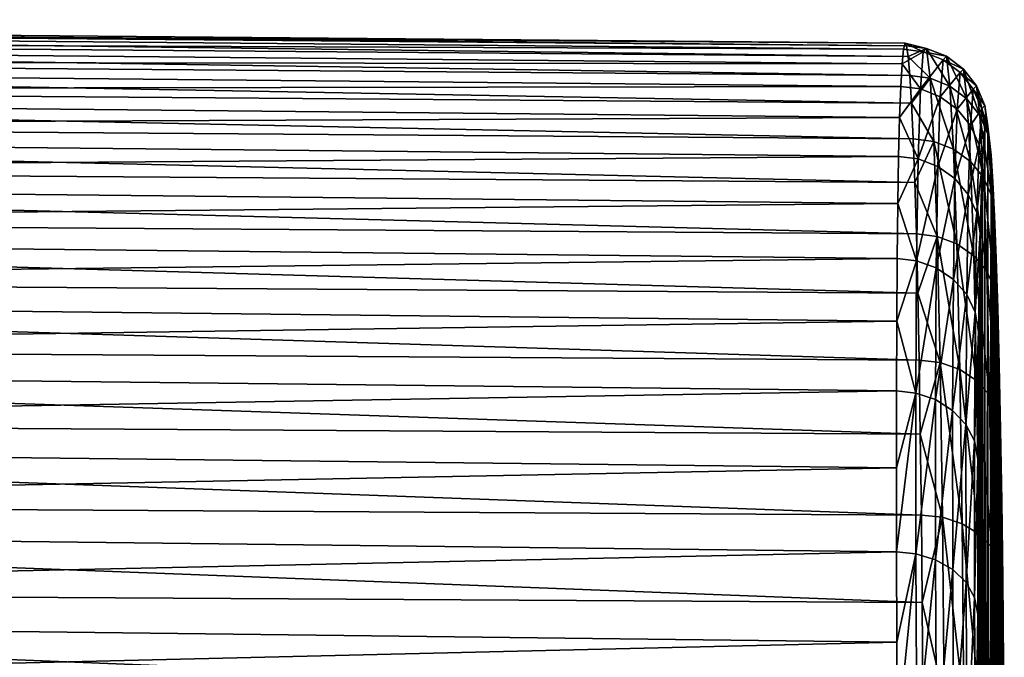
# Model space of a CAD drawing. Header units: metres. Extents: x -27 to 80, y -171 to 27.
# Tile 117 of 117: x 71 to 80, y 15 to 21. Entities that reach past the tile are written whole.
import ezdxf

# ---------------------------------------------------------------- set-up
doc = ezdxf.new("R2010")
doc.units = ezdxf.units.M
doc.layers.add('solid_509380_SW0003', color=7, linetype='CONTINUOUS')

msp = doc.modelspace()

# ---------------------------------------------------------------- linework, layer by layer
at = {"layer": 'solid_509380_SW0003'}
for points in [[(78.68499, 20.77927, 68.274712), (54.104362, 20.995007, 68.15773), (54.104362, 20.947107, 69.42614)], [(78.699501, 20.757421, 67.011192), (54.104362, 20.966169, 66.888748), (54.104362, 20.995007, 68.15773)], [(78.68499, 20.77927, 68.274712), (78.699501, 20.757421, 67.011192), (54.104362, 20.995007, 68.15773)], [(78.714485, 20.658804, 65.751297), (54.104362, 20.860704, 65.623833), (54.104362, 20.966169, 66.888748)], [(78.699501, 20.757421, 67.011192), (78.714485, 20.658804, 65.751297), (54.104362, 20.966169, 66.888748)], [(78.671158, 20.724277, 69.537186), (54.104362, 20.947107, 69.42614), (54.104362, 20.822647, 70.689331)], [(78.671158, 20.724277, 69.537186), (78.68499, 20.77927, 68.274712), (54.104362, 20.947107, 69.42614)], [(78.729706, 20.48378, 64.499702), (54.104362, 20.678993, 64.367592), (54.104362, 20.860704, 65.623833)], [(78.714485, 20.658804, 65.751297), (78.729706, 20.48378, 64.499702), (54.104362, 20.860704, 65.623833)], [(78.658211, 20.592649, 70.79393), (54.104362, 20.822647, 70.689331), (54.104362, 20.622082, 71.942696)], [(78.658211, 20.592649, 70.79393), (78.671158, 20.724277, 69.537186), (54.104362, 20.822647, 70.689331)], [(78.851784, 20.700743, 69.534081), (78.68499, 20.77927, 68.274712), (78.671158, 20.724277, 69.537186)], [(78.882187, 20.733173, 67.011383), (78.699501, 20.757421, 67.011192), (78.68499, 20.77927, 68.274712)], [(78.851784, 20.700743, 69.534081), (78.882187, 20.733173, 67.011383), (78.68499, 20.77927, 68.274712)], [(78.851784, 20.700743, 69.534081), (78.671158, 20.724277, 69.537186), (78.658211, 20.592649, 70.79393)], [(78.825165, 20.362391, 72.034264), (78.851784, 20.700743, 69.534081), (78.658211, 20.592649, 70.79393)], [(78.882187, 20.733173, 67.011383), (78.714485, 20.658804, 65.751297), (78.699501, 20.757421, 67.011192)], [(78.882187, 20.733173, 67.011383), (78.914574, 20.459253, 64.503448), (78.714485, 20.658804, 65.751297)], [(79.032379, 20.62817, 69.530708), (78.851784, 20.700743, 69.534081), (78.825165, 20.362391, 72.034264)], [(79.062569, 20.660225, 67.017067), (78.882187, 20.733173, 67.011383), (78.851784, 20.700743, 69.534081)], [(79.032379, 20.62817, 69.530708), (79.062569, 20.660225, 67.017067), (78.851784, 20.700743, 69.534081)], [(79.094734, 20.387011, 64.518105), (78.914574, 20.459253, 64.503448), (78.882187, 20.733173, 67.011383)], [(79.062569, 20.660225, 67.017067), (79.094734, 20.387011, 64.518105), (78.882187, 20.733173, 67.011383)], [(78.744949, 20.232994, 63.26104), (54.104362, 20.421703, 63.124634), (54.104362, 20.678993, 64.367592)], [(78.729706, 20.48378, 64.499702), (78.744949, 20.232994, 63.26104), (54.104362, 20.678993, 64.367592)], [(78.646339, 20.384886, 72.040298), (54.104362, 20.622082, 71.942696), (54.104362, 20.346146, 73.181656)], [(78.646339, 20.384886, 72.040298), (78.658211, 20.592649, 70.79393), (54.104362, 20.622082, 71.942696)], [(78.914574, 20.459253, 64.503448), (78.729706, 20.48378, 64.499702), (78.714485, 20.658804, 65.751297)], [(79.005936, 20.291262, 72.021889), (79.032379, 20.62817, 69.530708), (78.825165, 20.362391, 72.034264)], [(79.188202, 20.511703, 69.523827), (79.032379, 20.62817, 69.530708), (79.005936, 20.291262, 72.021889)], [(79.218056, 20.543352, 67.024559), (79.062569, 20.660225, 67.017067), (79.032379, 20.62817, 69.530708)], [(79.188202, 20.511703, 69.523827), (79.218056, 20.543352, 67.024559), (79.032379, 20.62817, 69.530708)], [(79.249863, 20.271458, 64.539848), (79.094734, 20.387011, 64.518105), (79.062569, 20.660225, 67.017067)], [(79.218056, 20.543352, 67.024559), (79.249863, 20.271458, 64.539848), (79.062569, 20.660225, 67.017067)], [(78.825165, 20.362391, 72.034264), (78.658211, 20.592649, 70.79393), (78.646339, 20.384886, 72.040298)], [(79.162048, 20.176924, 72.000732), (79.188202, 20.511703, 69.523827), (79.005936, 20.291262, 72.021889)], [(79.308754, 20.35919, 69.513885), (79.188202, 20.511703, 69.523827), (79.162048, 20.176924, 72.000732)], [(79.338173, 20.390425, 67.03334), (79.218056, 20.543352, 67.024559), (79.188202, 20.511703, 69.523827)], [(79.308754, 20.35919, 69.513885), (79.338173, 20.390425, 67.03334), (79.188202, 20.511703, 69.523827)], [(79.369522, 20.120377, 64.567223), (79.249863, 20.271458, 64.539848), (79.218056, 20.543352, 67.024559)], [(79.338173, 20.390425, 67.03334), (79.369522, 20.120377, 64.567223), (79.218056, 20.543352, 67.024559)], [(78.759987, 19.907375, 62.039902), (54.104362, 20.089773, 61.89949), (54.104362, 20.421703, 63.124634)], [(78.744949, 20.232994, 63.26104), (78.759987, 19.907375, 62.039902), (54.104362, 20.421703, 63.124634)], [(78.914574, 20.459253, 64.503448), (78.744949, 20.232994, 63.26104), (78.729706, 20.48378, 64.499702)], [(78.914574, 20.459253, 64.503448), (78.947037, 19.883089, 62.047295), (78.744949, 20.232994, 63.26104)], [(79.126968, 19.812618, 62.070702), (78.947037, 19.883089, 62.047295), (78.914574, 20.459253, 64.503448)], [(79.094734, 20.387011, 64.518105), (79.126968, 19.812618, 62.070702), (78.914574, 20.459253, 64.503448)], [(78.635719, 20.101761, 73.271683), (78.646339, 20.384886, 72.040298), (54.104362, 20.346146, 73.181656)], [(78.635719, 20.101761, 73.271683), (54.104362, 20.346146, 73.181656), (54.104362, 19.995844, 74.401665)], [(78.825165, 20.362391, 72.034264), (78.646339, 20.384886, 72.040298), (78.635719, 20.101761, 73.271683)], [(78.803886, 19.723068, 74.474976), (78.825165, 20.362391, 72.034264), (78.635719, 20.101761, 73.271683)], [(79.005936, 20.291262, 72.021889), (78.825165, 20.362391, 72.034264), (78.803886, 19.723068, 74.474976)], [(79.281754, 19.700092, 62.106388), (79.126968, 19.812618, 62.070702), (79.094734, 20.387011, 64.518105)], [(79.249863, 20.271458, 64.539848), (79.281754, 19.700092, 62.106388), (79.094734, 20.387011, 64.518105)], [(79.282982, 20.027079, 71.972206), (79.308754, 20.35919, 69.513885), (79.162048, 20.176924, 72.000732)], [(79.385918, 20.180904, 69.501556), (79.308754, 20.35919, 69.513885), (79.282982, 20.027079, 71.972206)], [(79.414833, 20.211748, 67.042831), (79.338173, 20.390425, 67.03334), (79.308754, 20.35919, 69.513885)], [(79.385918, 20.180904, 69.501556), (79.414833, 20.211748, 67.042831), (79.308754, 20.35919, 69.513885)], [(79.445641, 19.943949, 64.598389), (79.369522, 20.120377, 64.567223), (79.338173, 20.390425, 67.03334)], [(79.414833, 20.211748, 67.042831), (79.445641, 19.943949, 64.598389), (79.338173, 20.390425, 67.03334)], [(78.98481, 19.654438, 74.453773), (79.005936, 20.291262, 72.021889), (78.803886, 19.723068, 74.474976)], [(79.162048, 20.176924, 72.000732), (79.005936, 20.291262, 72.021889), (78.98481, 19.654438, 74.453773)], [(79.40094, 19.553091, 62.151951), (79.281754, 19.700092, 62.106388), (79.249863, 20.271458, 64.539848)], [(79.369522, 20.120377, 64.567223), (79.40094, 19.553091, 62.151951), (79.249863, 20.271458, 64.539848)], [(78.947037, 19.883089, 62.047295), (78.759987, 19.907375, 62.039902), (78.744949, 20.232994, 63.26104)], [(79.141151, 19.543919, 74.418655), (79.162048, 20.176924, 72.000732), (78.98481, 19.654438, 74.453773)], [(79.282982, 20.027079, 71.972206), (79.162048, 20.176924, 72.000732), (79.141151, 19.543919, 74.418655)], [(79.360588, 19.85182, 71.938248), (79.385918, 20.180904, 69.501556), (79.282982, 20.027079, 71.972206)], [(79.360588, 19.85182, 71.938248), (79.414352, 19.989019, 69.498695), (79.385918, 20.180904, 69.501556)], [(79.385918, 20.180904, 69.501556), (79.442719, 20.020851, 67.063217), (79.414833, 20.211748, 67.042831)], [(79.385918, 20.180904, 69.501556), (79.414352, 19.989019, 69.498695), (79.442719, 20.020851, 67.063217)], [(79.414833, 20.211748, 67.042831), (79.442719, 20.020851, 67.063217), (79.472946, 19.756741, 64.641129)], [(79.414833, 20.211748, 67.042831), (79.472946, 19.756741, 64.641129), (79.445641, 19.943949, 64.598389)], [(78.626511, 19.744331, 74.483528), (78.635719, 20.101761, 73.271683), (54.104362, 19.995844, 74.401665)], [(78.77459, 19.508131, 60.840816), (54.104362, 19.684416, 60.696648), (54.104362, 20.089773, 61.89949)], [(78.759987, 19.907375, 62.039902), (78.77459, 19.508131, 60.840816), (54.104362, 20.089773, 61.89949)], [(78.803886, 19.723068, 74.474976), (78.635719, 20.101761, 73.271683), (78.626511, 19.744331, 74.483528)], [(79.476517, 19.381516, 62.204319), (79.40094, 19.553091, 62.151951), (79.369522, 20.120377, 64.567223)], [(79.445641, 19.943949, 64.598389), (79.476517, 19.381516, 62.204319), (79.369522, 20.120377, 64.567223)], [(78.626511, 19.744331, 74.483528), (54.104362, 19.995844, 74.401665), (54.104362, 19.57246, 75.598289)], [(79.26239, 19.398956, 74.371971), (79.282982, 20.027079, 71.972206), (79.141151, 19.543919, 74.418655)], [(79.360588, 19.85182, 71.938248), (79.282982, 20.027079, 71.972206), (79.26239, 19.398956, 74.371971)], [(79.360588, 19.85182, 71.938248), (79.389526, 19.66189, 71.91153), (79.414352, 19.989019, 69.498695)], [(79.414352, 19.989019, 69.498695), (79.389526, 19.66189, 71.91153), (79.393547, 10.033514, 85.355263)], [(79.414352, 19.989019, 69.498695), (79.393547, 10.033514, 85.355263), (79.419106, 7.854298, 86.441826)], [(79.442719, 20.020851, 67.063217), (79.414352, 19.989019, 69.498695), (79.419106, 7.854298, 86.441826)], [(79.442719, 20.020851, 67.063217), (79.419106, 7.854298, 86.441826), (79.447922, 5.558615, 87.256073)], [(79.472946, 19.756741, 64.641129), (79.442719, 20.020851, 67.063217), (79.447922, 5.558615, 87.256073)], [(78.947037, 19.883089, 62.047295), (78.77459, 19.508131, 60.840816), (78.759987, 19.907375, 62.039902)], [(78.947037, 19.883089, 62.047295), (78.977661, 19.01322, 59.67918), (78.77459, 19.508131, 60.840816)], [(79.157394, 18.945562, 59.710991), (78.977661, 19.01322, 59.67918), (78.947037, 19.883089, 62.047295)], [(79.126968, 19.812618, 62.070702), (79.157394, 18.945562, 59.710991), (78.947037, 19.883089, 62.047295)], [(79.445641, 19.943949, 64.598389), (79.472946, 19.756741, 64.641129), (79.488205, 19.514715, 63.446358)], [(79.445641, 19.943949, 64.598389), (79.488205, 19.514715, 63.446358), (79.503265, 19.20046, 62.268364)], [(79.445641, 19.943949, 64.598389), (79.503265, 19.20046, 62.268364), (79.476517, 19.381516, 62.204319)], [(79.311836, 18.837725, 59.76009), (79.157394, 18.945562, 59.710991), (79.126968, 19.812618, 62.070702)], [(79.281754, 19.700092, 62.106388), (79.311836, 18.837725, 59.76009), (79.126968, 19.812618, 62.070702)], [(79.340347, 19.229317, 74.316872), (79.360588, 19.85182, 71.938248), (79.26239, 19.398956, 74.371971)], [(79.340347, 19.229317, 74.316872), (79.389526, 19.66189, 71.91153), (79.360588, 19.85182, 71.938248)], [(78.618843, 19.313923, 75.671371), (78.626511, 19.744331, 74.483528), (54.104362, 19.57246, 75.598289)], [(78.803886, 19.723068, 74.474976), (78.626511, 19.744331, 74.483528), (78.618843, 19.313923, 75.671371)], [(78.789207, 18.792179, 76.820091), (78.803886, 19.723068, 74.474976), (78.618843, 19.313923, 75.671371)], [(78.98481, 19.654438, 74.453773), (78.803886, 19.723068, 74.474976), (78.789207, 18.792179, 76.820091)], [(79.430588, 18.696972, 59.823162), (79.311836, 18.837725, 59.76009), (79.281754, 19.700092, 62.106388)], [(79.40094, 19.553091, 62.151951), (79.430588, 18.696972, 59.823162), (79.281754, 19.700092, 62.106388)], [(79.472946, 19.756741, 64.641129), (79.447922, 5.558615, 87.256073), (79.478294, 3.180361, 87.785812)], [(79.488205, 19.514715, 63.446358), (79.472946, 19.756741, 64.641129), (79.478294, 3.180361, 87.785812)], [(78.788559, 19.036741, 59.668224), (54.104362, 19.207113, 59.520496), (54.104362, 19.684416, 60.696648)], [(78.77459, 19.508131, 60.840816), (78.788559, 19.036741, 59.668224), (54.104362, 19.684416, 60.696648)], [(78.97023, 18.727062, 76.790382), (78.98481, 19.654438, 74.453773), (78.789207, 18.792179, 76.820091)], [(79.141151, 19.543919, 74.418655), (78.98481, 19.654438, 74.453773), (78.97023, 18.727062, 76.790382)], [(79.340347, 19.229317, 74.316872), (79.369698, 19.044451, 74.266212), (79.389526, 19.66189, 71.91153)], [(79.389526, 19.66189, 71.91153), (79.369698, 19.044451, 74.266212), (79.372757, 12.064102, 84.012604)], [(79.389526, 19.66189, 71.91153), (79.372757, 12.064102, 84.012604), (79.393547, 10.033514, 85.355263)], [(78.618843, 19.313923, 75.671371), (54.104362, 19.57246, 75.598289), (54.104362, 19.077539, 76.767136)], [(79.126732, 18.621996, 76.741814), (79.141151, 19.543919, 74.418655), (78.97023, 18.727062, 76.790382)], [(79.26239, 19.398956, 74.371971), (79.141151, 19.543919, 74.418655), (79.126732, 18.621996, 76.741814)], [(79.505653, 18.532787, 59.895969), (79.430588, 18.696972, 59.823162), (79.40094, 19.553091, 62.151951)], [(79.476517, 19.381516, 62.204319), (79.505653, 18.532787, 59.895969), (79.40094, 19.553091, 62.151951)], [(78.977661, 19.01322, 59.67918), (78.788559, 19.036741, 59.668224), (78.77459, 19.508131, 60.840816)], [(79.488205, 19.514715, 63.446358), (79.478294, 3.180361, 87.785812), (79.493507, 1.971244, 87.941315)], [(79.503265, 19.20046, 62.268364), (79.488205, 19.514715, 63.446358), (79.493507, 1.971244, 87.941315)], [(79.248184, 18.484062, 76.67765), (79.26239, 19.398956, 74.371971), (79.126732, 18.621996, 76.741814)], [(79.340347, 19.229317, 74.316872), (79.26239, 19.398956, 74.371971), (79.248184, 18.484062, 76.67765)], [(79.476517, 19.381516, 62.204319), (79.503265, 19.20046, 62.268364), (79.517891, 18.815115, 61.111477)], [(79.476517, 19.381516, 62.204319), (79.517891, 18.815115, 61.111477), (79.531883, 18.360111, 59.98003)], [(79.476517, 19.381516, 62.204319), (79.531883, 18.360111, 59.98003), (79.505653, 18.532787, 59.895969)], [(78.612831, 18.812132, 76.830826), (78.618843, 19.313923, 75.671371), (54.104362, 19.077539, 76.767136)], [(78.789207, 18.792179, 76.820091), (78.618843, 19.313923, 75.671371), (78.612831, 18.812132, 76.830826)], [(78.801666, 18.494957, 58.526466), (54.104362, 18.659609, 58.375336), (54.104362, 19.207113, 59.520496)], [(78.788559, 19.036741, 59.668224), (78.801666, 18.494957, 58.526466), (54.104362, 19.207113, 59.520496)], [(79.326385, 18.322548, 76.602226), (79.340347, 19.229317, 74.316872), (79.248184, 18.484062, 76.67765)], [(79.326385, 18.322548, 76.602226), (79.369698, 19.044451, 74.266212), (79.340347, 19.229317, 74.316872)], [(79.503265, 19.20046, 62.268364), (79.493507, 1.971244, 87.941315), (79.508446, 0.754711, 88.023048)], [(79.517891, 18.815115, 61.111477), (79.503265, 19.20046, 62.268364), (79.508446, 0.754711, 88.023048)], [(78.612831, 18.812132, 76.830826), (54.104362, 19.077539, 76.767136), (54.104362, 18.512892, 77.903938)], [(78.977661, 19.01322, 59.67918), (78.801666, 18.494957, 58.526466), (78.788559, 19.036741, 59.668224)], [(78.977661, 19.01322, 59.67918), (79.004654, 17.862513, 57.434044), (78.801666, 18.494957, 58.526466)], [(79.184204, 17.798668, 57.473789), (79.004654, 17.862513, 57.434044), (78.977661, 19.01322, 59.67918)], [(79.157394, 18.945562, 59.710991), (79.184204, 17.798668, 57.473789), (78.977661, 19.01322, 59.67918)], [(79.326385, 18.322548, 76.602226), (79.356033, 18.145956, 76.527985), (79.369698, 19.044451, 74.266212)], [(79.369698, 19.044451, 74.266212), (79.356033, 18.145956, 76.527985), (79.357941, 13.916306, 82.433716)], [(79.369698, 19.044451, 74.266212), (79.357941, 13.916306, 82.433716), (79.372757, 12.064102, 84.012604)], [(79.338348, 17.697113, 57.535572), (79.184204, 17.798668, 57.473789), (79.157394, 18.945562, 59.710991)], [(79.311836, 18.837725, 59.76009), (79.338348, 17.697113, 57.535572), (79.157394, 18.945562, 59.710991)], [(78.608566, 18.240814, 77.957611), (78.612831, 18.812132, 76.830826), (54.104362, 18.512892, 77.903938)], [(78.789207, 18.792179, 76.820091), (78.612831, 18.812132, 76.830826), (78.608566, 18.240814, 77.957611)], [(79.456718, 17.56469, 57.615231), (79.338348, 17.697113, 57.535572), (79.311836, 18.837725, 59.76009)], [(79.430588, 18.696972, 59.823162), (79.456718, 17.56469, 57.615231), (79.311836, 18.837725, 59.76009)], [(79.517891, 18.815115, 61.111477), (79.508446, 0.754711, 88.023048), (79.522873, -0.464625, 88.03067)], [(79.531883, 18.360111, 59.98003), (79.517891, 18.815115, 61.111477), (79.522873, -0.464625, 88.03067)], [(78.781998, 17.583467, 79.034904), (78.789207, 18.792179, 76.820091), (78.608566, 18.240814, 77.957611)], [(78.97023, 18.727062, 76.790382), (78.789207, 18.792179, 76.820091), (78.781998, 17.583467, 79.034904)], [(78.963066, 17.522827, 78.997124), (78.97023, 18.727062, 76.790382), (78.781998, 17.583467, 79.034904)], [(79.126732, 18.621996, 76.741814), (78.97023, 18.727062, 76.790382), (78.963066, 17.522827, 78.997124)], [(78.813736, 17.884787, 57.419769), (54.104362, 18.043907, 57.265354), (54.104362, 18.659609, 58.375336)], [(78.801666, 18.494957, 58.526466), (78.813736, 17.884787, 57.419769), (54.104362, 18.659609, 58.375336)], [(79.119652, 17.424768, 78.935822), (79.126732, 18.621996, 76.741814), (78.963066, 17.522827, 78.997124)], [(79.248184, 18.484062, 76.67765), (79.126732, 18.621996, 76.741814), (79.119652, 17.424768, 78.935822)], [(79.531326, 17.410318, 57.707394), (79.456718, 17.56469, 57.615231), (79.430588, 18.696972, 59.823162)], [(79.505653, 18.532787, 59.895969), (79.531326, 17.410318, 57.707394), (79.430588, 18.696972, 59.823162)], [(79.505653, 18.532787, 59.895969), (79.531883, 18.360111, 59.98003), (79.545013, 17.837133, 58.878254)], [(79.505653, 18.532787, 59.895969), (79.545013, 17.837133, 58.878254), (79.557106, 17.248095, 57.810188)], [(79.505653, 18.532787, 59.895969), (79.557106, 17.248095, 57.810188), (79.531326, 17.410318, 57.707394)], [(78.608566, 18.240814, 77.957611), (54.104362, 18.512892, 77.903938), (54.104362, 17.880583, 79.004539)], [(79.004654, 17.862513, 57.434044), (78.813736, 17.884787, 57.419769), (78.801666, 18.494957, 58.526466)], [(79.241203, 17.295902, 78.855133), (79.248184, 18.484062, 76.67765), (79.119652, 17.424768, 78.935822)], [(79.326385, 18.322548, 76.602226), (79.248184, 18.484062, 76.67765), (79.241203, 17.295902, 78.855133)], [(79.531883, 18.360111, 59.98003), (79.522873, -0.464625, 88.03067), (79.536583, -1.682139, 87.964172)], [(79.545013, 17.837133, 58.878254), (79.531883, 18.360111, 59.98003), (79.536583, -1.682139, 87.964172)], [(79.319527, 17.144905, 78.76049), (79.326385, 18.322548, 76.602226), (79.241203, 17.295902, 78.855133)], [(79.319527, 17.144905, 78.76049), (79.356033, 18.145956, 76.527985), (79.326385, 18.322548, 76.602226)], [(78.60611, 17.602085, 79.047569), (78.608566, 18.240814, 77.957611), (54.104362, 17.880583, 79.004539)], [(78.781998, 17.583467, 79.034904), (78.608566, 18.240814, 77.957611), (78.60611, 17.602085, 79.047569)], [(79.319527, 17.144905, 78.76049), (79.349327, 16.979692, 78.663704), (79.356033, 18.145956, 76.527985)], [(79.356033, 18.145956, 76.527985), (79.349327, 16.979692, 78.663704), (79.349976, 15.562873, 80.641975)], [(79.356033, 18.145956, 76.527985), (79.349976, 15.562873, 80.641975), (79.357941, 13.916306, 82.433716)], [(78.824585, 17.208494, 56.352222), (54.104362, 17.362255, 56.194611), (54.104362, 18.043907, 57.265354)], [(78.813736, 17.884787, 57.419769), (78.824585, 17.208494, 56.352222), (54.104362, 18.043907, 57.265354)], [(78.60611, 17.602085, 79.047569), (54.104362, 17.880583, 79.004539), (54.104362, 17.182919, 80.064926)], [(79.004654, 17.862513, 57.434044), (78.824585, 17.208494, 56.352222), (78.813736, 17.884787, 57.419769)], [(79.004654, 17.862513, 57.434044), (79.026428, 16.447983, 55.345009), (78.824585, 17.208494, 56.352222)], [(79.205826, 16.388891, 55.392105), (79.026428, 16.447983, 55.345009), (79.004654, 17.862513, 57.434044)], [(79.184204, 17.798668, 57.473789), (79.205826, 16.388891, 55.392105), (79.004654, 17.862513, 57.434044)], [(79.545013, 17.837133, 58.878254), (79.536583, -1.682139, 87.964172), (79.54937, -2.893498, 87.823792)], [(79.557106, 17.248095, 57.810188), (79.545013, 17.837133, 58.878254), (79.54937, -2.893498, 87.823792)], [(79.359734, 16.29512, 55.465664), (79.205826, 16.388891, 55.392105), (79.184204, 17.798668, 57.473789)], [(79.338348, 17.697113, 57.535572), (79.359734, 16.29512, 55.465664), (79.184204, 17.798668, 57.473789)], [(79.477791, 16.172981, 55.560726), (79.359734, 16.29512, 55.465664), (79.338348, 17.697113, 57.535572)], [(79.456718, 17.56469, 57.615231), (79.477791, 16.172981, 55.560726), (79.338348, 17.697113, 57.535572)], [(78.605499, 16.8983, 80.096687), (78.60611, 17.602085, 79.047569), (54.104362, 17.182919, 80.064926)], [(78.781998, 17.583467, 79.034904), (78.60611, 17.602085, 79.047569), (78.605499, 16.8983, 80.096687)], [(78.781998, 17.583467, 79.034904), (78.605499, 16.8983, 80.096687), (78.606743, 16.132055, 81.101097)], [(78.782677, 16.11482, 81.086617), (78.781998, 17.583467, 79.034904), (78.606743, 16.132055, 81.101097)], [(78.963066, 17.522827, 78.997124), (78.781998, 17.583467, 79.034904), (78.782677, 16.11482, 81.086617)], [(79.55204, 16.030706, 55.670891), (79.477791, 16.172981, 55.560726), (79.456718, 17.56469, 57.615231)], [(79.531326, 17.410318, 57.707394), (79.55204, 16.030706, 55.670891), (79.456718, 17.56469, 57.615231)], [(78.963737, 16.059551, 81.041313), (78.963066, 17.522827, 78.997124), (78.782677, 16.11482, 81.086617)], [(79.119652, 17.424768, 78.935822), (78.963066, 17.522827, 78.997124), (78.963737, 16.059551, 81.041313)], [(78.834045, 16.468584, 55.327778), (54.104362, 16.617146, 55.167011), (54.104362, 17.362255, 56.194611)], [(78.824585, 17.208494, 56.352222), (78.834045, 16.468584, 55.327778), (54.104362, 17.362255, 56.194611)], [(79.120316, 15.969951, 80.968185), (79.119652, 17.424768, 78.935822), (78.963737, 16.059551, 81.041313)], [(79.241203, 17.295902, 78.855133), (79.119652, 17.424768, 78.935822), (79.120316, 15.969951, 80.968185)], [(79.531326, 17.410318, 57.707394), (79.557106, 17.248095, 57.810188), (79.56797, 16.595175, 56.779797)], [(79.531326, 17.410318, 57.707394), (79.56797, 16.595175, 56.779797), (79.577454, 15.880818, 55.790962)], [(79.531326, 17.410318, 57.707394), (79.577454, 15.880818, 55.790962), (79.55204, 16.030706, 55.670891)], [(79.241859, 15.852057, 80.872162), (79.241203, 17.295902, 78.855133), (79.120316, 15.969951, 80.968185)], [(79.319527, 17.144905, 78.76049), (79.241203, 17.295902, 78.855133), (79.241859, 15.852057, 80.872162)], [(78.605499, 16.8983, 80.096687), (54.104362, 17.182919, 80.064926), (54.104362, 16.422453, 81.081215)], [(79.026428, 16.447983, 55.345009), (78.834045, 16.468584, 55.327778), (78.824585, 17.208494, 56.352222)], [(79.557106, 17.248095, 57.810188), (79.54937, -2.893498, 87.823792), (79.56105, -4.093995, 87.610077)], [(79.56797, 16.595175, 56.779797), (79.557106, 17.248095, 57.810188), (79.56105, -4.093995, 87.610077)], [(79.320175, 15.713809, 80.759705), (79.319527, 17.144905, 78.76049), (79.241859, 15.852057, 80.872162)], [(79.320175, 15.713809, 80.759705), (79.349327, 16.979692, 78.663704), (79.319527, 17.144905, 78.76049)], [(79.320175, 15.713809, 80.759705), (79.349976, 15.562873, 80.641975), (79.349327, 16.979692, 78.663704)], [(78.606743, 16.132055, 81.101097), (78.605499, 16.8983, 80.096687), (54.104362, 16.422453, 81.081215)], [(78.84198, 15.667799, 54.350212), (54.104362, 15.811301, 54.186314), (54.104362, 16.617146, 55.167011)], [(78.834045, 16.468584, 55.327778), (78.84198, 15.667799, 54.350212), (54.104362, 16.617146, 55.167011)], [(79.56797, 16.595175, 56.779797), (79.56105, -4.093995, 87.610077), (79.580376, -6.440648, 86.96759)], [(79.577454, 15.880818, 55.790962), (79.56797, 16.595175, 56.779797), (79.580376, -6.440648, 86.96759)], [(79.026428, 16.447983, 55.345009), (78.84198, 15.667799, 54.350212), (78.834045, 16.468584, 55.327778)], [(78.606743, 16.132055, 81.101097), (54.104362, 16.422453, 81.081215), (54.104362, 15.601965, 82.04969)], [(79.026428, 16.447983, 55.345009), (79.041695, 14.790514, 53.442917), (78.84198, 15.667799, 54.350212)], [(79.220985, 14.737053, 53.496666), (79.041695, 14.790514, 53.442917), (79.026428, 16.447983, 55.345009)], [(79.205826, 16.388891, 55.392105), (79.220985, 14.737053, 53.496666), (79.026428, 16.447983, 55.345009)], [(79.374725, 14.652449, 53.580914), (79.220985, 14.737053, 53.496666), (79.205826, 16.388891, 55.392105)], [(79.359734, 16.29512, 55.465664), (79.374725, 14.652449, 53.580914), (79.205826, 16.388891, 55.392105)], [(79.492569, 14.542401, 53.689983), (79.374725, 14.652449, 53.580914), (79.359734, 16.29512, 55.465664)], [(79.477791, 16.172981, 55.560726), (79.492569, 14.542401, 53.689983), (79.359734, 16.29512, 55.465664)], [(78.609825, 15.306174, 82.057091), (78.606743, 16.132055, 81.101097), (54.104362, 15.601965, 82.04969)], [(78.782677, 16.11482, 81.086617), (78.606743, 16.132055, 81.101097), (78.609825, 15.306174, 82.057091)], [(78.782677, 16.11482, 81.086617), (78.609825, 15.306174, 82.057091), (78.6147, 14.423703, 82.961143)], [(78.791206, 14.407971, 82.944839), (78.782677, 16.11482, 81.086617), (78.6147, 14.423703, 82.961143)], [(78.963737, 16.059551, 81.041313), (78.782677, 16.11482, 81.086617), (78.791206, 14.407971, 82.944839)], [(79.566559, 14.414324, 53.816521), (79.492569, 14.542401, 53.689983), (79.477791, 16.172981, 55.560726)], [(79.55204, 16.030706, 55.670891), (79.566559, 14.414324, 53.816521), (79.477791, 16.172981, 55.560726)], [(78.972214, 14.358892, 82.8927), (78.963737, 16.059551, 81.041313), (78.791206, 14.407971, 82.944839)], [(79.120316, 15.969951, 80.968185), (78.963737, 16.059551, 81.041313), (78.972214, 14.358892, 82.8927)], [(79.55204, 16.030706, 55.670891), (79.577454, 15.880818, 55.790962), (79.585411, 15.107654, 54.847317)], [(79.55204, 16.030706, 55.670891), (79.585411, 15.107654, 54.847317), (79.591721, 14.27852, 53.952328)], [(79.55204, 16.030706, 55.670891), (79.591721, 14.27852, 53.952328), (79.566559, 14.414324, 53.816521)], [(79.1287, 14.279076, 82.80883), (79.120316, 15.969951, 80.968185), (78.972214, 14.358892, 82.8927)], [(79.241859, 15.852057, 80.872162), (79.120316, 15.969951, 80.968185), (79.1287, 14.279076, 82.80883)], [(79.250114, 14.173897, 82.698891), (79.241859, 15.852057, 80.872162), (79.1287, 14.279076, 82.80883)], [(79.320175, 15.713809, 80.759705), (79.241859, 15.852057, 80.872162), (79.250114, 14.173897, 82.698891)], [(79.577454, 15.880818, 55.790962), (79.580376, -6.440648, 86.96759), (79.584045, -7.016405, 86.828667)], [(79.585411, 15.107654, 54.847317), (79.577454, 15.880818, 55.790962), (79.584045, -7.016405, 86.828667)], [(78.848282, 14.809099, 53.423138), (54.104362, 14.947667, 53.256107), (54.104362, 15.811301, 54.186314)], [(78.84198, 15.667799, 54.350212), (78.848282, 14.809099, 53.423138), (54.104362, 15.811301, 54.186314)], [(79.041695, 14.790514, 53.442917), (78.848282, 14.809099, 53.423138), (78.84198, 15.667799, 54.350212)], [(79.328285, 14.050442, 82.570282), (79.320175, 15.713809, 80.759705), (79.250114, 14.173897, 82.698891)], [(79.328285, 14.050442, 82.570282), (79.349976, 15.562873, 80.641975), (79.320175, 15.713809, 80.759705)], [(78.609825, 15.306174, 82.057091), (54.104362, 15.601965, 82.04969), (54.104362, 14.724453, 82.96682)], [(79.328285, 14.050442, 82.570282), (79.357941, 13.916306, 82.433716), (79.349976, 15.562873, 80.641975)], [(78.6147, 14.423703, 82.961143), (78.609825, 15.306174, 82.057091), (54.104362, 14.724453, 82.96682)]]:
    msp.add_3dface(points, dxfattribs=at)

doc.saveas('drawing.dxf')
